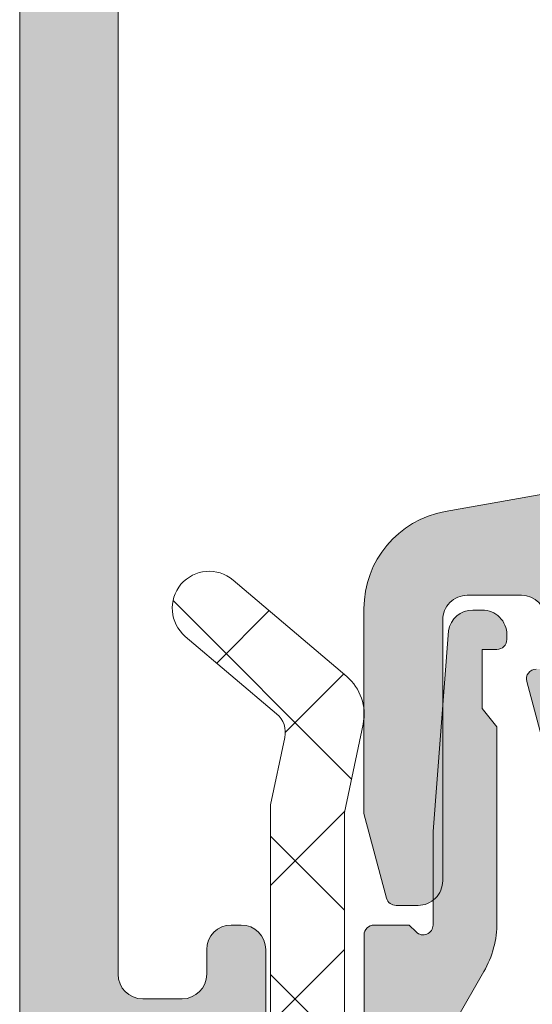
# Model space of a CAD drawing. Header units: millimetres. Extents: x 144573 to 336993, y 74252 to 247042.
# Tile 167 of 256: x 146734 to 146744, y 195403 to 195423. Entities that reach past the tile are written whole.
import ezdxf

# ---------------------------------------------------------------- set-up
doc = ezdxf.new("R2010")
doc.units = ezdxf.units.MM
doc.layers.add('FASÁDA DETAILNÍ', color=255, linetype='Continuous', lineweight=0)

msp = doc.modelspace()

# ---------------------------------------------------------------- hatches: boundary and pattern name
at = {"layer": 'FASÁDA DETAILNÍ'}
h = msp.add_hatch(color=256, dxfattribs=at)
edge = h.paths.add_edge_path()
edge.add_arc((146734.1620212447, 195394.7692411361), 0.5000674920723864, 180.0077324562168, 269.9922675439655)
edge.add_line((146734.1619537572, 195394.2691736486), (146738.1619537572, 195394.2691736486))
edge.add_arc((146738.1618862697, 195394.7692411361), 0.5000674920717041, 270.0077324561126, 359.9922675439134)
edge.add_line((146738.6619537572, 195394.7691736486), (146738.6619537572, 195396.0692224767))
edge.add_arc((146738.1619168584, 195396.0691855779), 0.5000369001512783, 0.004227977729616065, 89.99577202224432)
edge.add_line((146738.1619537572, 195396.5692224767), (146737.6619537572, 195396.5692224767))
edge.add_line((146737.6619537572, 195396.5692224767), (146737.6619537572, 195395.5692224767))
edge.add_line((146737.6619537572, 195395.5692224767), (146736.1619537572, 195395.5692224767))
edge.add_arc((146736.1619167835, 195396.569185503), 0.9999630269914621, 179.9978814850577, 270.00211851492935, ccw=False)
edge.add_line((146735.1619537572, 195396.5692224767), (146735.1619537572, 195400.5692224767))
edge.add_arc((146736.1620306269, 195400.569145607), 1.000076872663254, 90.0044039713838, 179.9955960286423, ccw=False)
edge.add_line((146736.1619537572, 195401.5692224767), (146737.6619537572, 195401.5692224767))
edge.add_line((146737.6619537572, 195401.5692224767), (146737.6619537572, 195400.5692224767))
edge.add_line((146737.6619537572, 195400.5692224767), (146738.1619537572, 195400.5692224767))
edge.add_arc((146738.162011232, 195401.0691650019), 0.4999425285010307, 269.9934131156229, 360.006586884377)
edge.add_line((146738.6619537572, 195401.0692224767), (146738.6619537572, 195403.8692102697))
edge.add_arc((146738.1619537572, 195403.8692102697), 0.5000000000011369, 359.999999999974, 449.9999999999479)
edge.add_line((146738.1619537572, 195404.3692102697), (146737.9619537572, 195404.3692102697))
edge.add_arc((146737.9619537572, 195403.8692102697), 0.5000000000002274, 90.00000000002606, 180.0000000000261)
edge.add_line((146737.4619537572, 195403.8692102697), (146737.4619537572, 195403.3692102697))
edge.add_arc((146736.9619186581, 195403.3692453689), 0.5000351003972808, 270.0040217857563, 359.99597821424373, ccw=False)
edge.add_line((146736.9619537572, 195402.8692102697), (146736.1619507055, 195402.8692102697))
edge.add_arc((146736.1619672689, 195403.3692268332), 0.5000165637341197, 180.0018979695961, 269.9981020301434, ccw=False)
edge.add_line((146735.6619507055, 195403.3692102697), (146735.6619507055, 195434.6692041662))
edge.add_line((146735.6619507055, 195434.6692041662), (146736.0943473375, 195440.7076617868))
edge.add_arc((146737.0935670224, 195440.6692057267), 0.9999594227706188, 90.00000000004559, 177.7959971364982, ccw=False)
edge.add_line((146737.0935670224, 195441.6691651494), (146743.7620192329, 195441.6691651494))
edge.add_arc((146743.7620192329, 195441.1691651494), 0.5000000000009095, 0, 89.99999999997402, ccw=False)
edge.add_line((146744.2620192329, 195441.1691651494), (146744.2620192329, 195440.2691651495))
edge.add_arc((146744.7620192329, 195440.2691651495), 0.5000000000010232, 179.9999999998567, 269.9999999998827)
edge.add_line((146744.7620192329, 195439.7691651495), (146746.1620207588, 195439.7691651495))
edge.add_arc((146746.4295413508, 195439.6903287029), 0.2788950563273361, 88.83541062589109, 163.5801235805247, ccw=False)
edge.add_line((146746.4352097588, 195439.9691661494), (146746.8888037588, 195439.9691661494))
edge.add_arc((146746.8944644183, 195439.6902980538), 0.2789255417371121, 16.42459455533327, 91.1628700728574, ccw=False)
edge.add_line((146747.1620077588, 195439.7691651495), (146749.0420187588, 195439.7691651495))
edge.add_arc((146749.0420187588, 195440.0691651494), 0.2999999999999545, 270, 360)
edge.add_line((146749.3420187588, 195440.0691651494), (146749.3420187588, 195441.0491394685))
edge.add_arc((146749.0420187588, 195441.0491394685), 0.2999999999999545, 0, 90)
edge.add_line((146749.0420187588, 195441.3491394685), (146746.2820207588, 195441.3491394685))
edge.add_arc((146746.2820207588, 195441.4691394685), 0.1200000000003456, 179.9999999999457, 270.00000000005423, ccw=False)
edge.add_line((146746.1620207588, 195441.4691394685), (146746.1620207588, 195445.7691651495))
edge.add_arc((146746.6620207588, 195445.7691651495), 0.5, 90, 180, ccw=False)
edge.add_line((146746.6620207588, 195446.2691651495), (146747.3620207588, 195446.2691651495))
edge.add_line((146747.3620207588, 195446.2691651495), (146749.7548410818, 195444.8876696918))
edge.add_arc((146749.8239009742, 195445.0072849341), 0.1381197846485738, 240.0000000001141, 360.0000000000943)
edge.add_line((146749.9620207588, 195445.0072849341), (146749.9620207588, 195448.7691651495))
edge.add_arc((146751.9620207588, 195448.7691651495), 1.999999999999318, 89.99999999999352, 179.9999999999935, ccw=False)
edge.add_line((146751.9620207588, 195450.7691651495), (146752.5300161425, 195450.7691651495))
edge.add_arc((146752.5300161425, 195451.2691651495), 0.500000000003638, 270.0000000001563, 304.4790717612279)
edge.add_arc((146749.9825428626, 195454.9786637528), 4.999999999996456, 304.4790717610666, 354.6507719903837)
edge.add_arc((146754.8238940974, 195454.5310453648), 0.1381197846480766, 352.2975625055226, 479.9999999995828)
edge.add_line((146754.7548342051, 195454.6506606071), (146752.3620138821, 195453.2691651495))
edge.add_line((146752.3620138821, 195453.2691651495), (146751.662013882, 195453.2691651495))
edge.add_arc((146751.6620138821, 195453.7691651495), 0.5, 180, 270, ccw=False)
edge.add_line((146751.1620138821, 195453.7691651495), (146751.1620138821, 195458.0691908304))
edge.add_arc((146751.2820138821, 195458.0691908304), 0.1199999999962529, 90.00000000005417, 179.9999999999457, ccw=False)
edge.add_line((146751.2820138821, 195458.1891908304), (146754.0420118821, 195458.1891908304))
edge.add_arc((146754.0420118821, 195458.4891908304), 0.2999999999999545, 270, 360)
edge.add_line((146754.3420118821, 195458.4891908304), (146754.3420118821, 195459.4691651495))
edge.add_arc((146754.0420118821, 195459.4691651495), 0.3000000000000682, 0, 90)
edge.add_line((146754.0420118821, 195459.7691651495), (146752.1620008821, 195459.7691651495))
edge.add_arc((146751.8944575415, 195459.8480322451), 0.2789255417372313, 268.83712992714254, 343.5754054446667, ccw=False)
edge.add_line((146751.8887968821, 195459.5691641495), (146751.4352028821, 195459.5691641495))
edge.add_arc((146751.4295344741, 195459.848001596), 0.2788950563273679, 196.4198764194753, 271.1645893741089, ccw=False)
edge.add_line((146751.1620138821, 195459.7691651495), (146748.1619553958, 195459.7691651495))
edge.add_line((146748.1619553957, 195459.7691651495), (146747.4618525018, 195459.069092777))
edge.add_line((146747.4618525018, 195459.069092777), (146747.4618525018, 195458.4690866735))
edge.add_line((146747.4618525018, 195458.4690866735), (146749.0618586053, 195458.4690866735))
edge.add_arc((146749.061849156, 195457.9690772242), 0.5000094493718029, 0.0010827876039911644, 89.9989172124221, ccw=False)
edge.add_line((146749.5618586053, 195457.9690866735), (146749.5618586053, 195457.5736585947))
edge.add_arc((146749.0618586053, 195457.5736585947), 0.5000000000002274, -15.000000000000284, 0, ccw=False)
edge.add_line((146749.5448215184, 195457.4442490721), (146749.1606127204, 195456.010362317))
edge.add_arc((146748.1946868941, 195456.2691813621), 1.00000000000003, 269.99999999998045, 344.99999999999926, ccw=False)
edge.add_line((146748.1946868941, 195455.2691813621), (146742.4618647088, 195455.2691813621))
edge.add_line((146742.4618647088, 195455.2691813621), (146742.4618647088, 195458.4690866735))
edge.add_line((146742.4618647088, 195458.4690866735), (146743.2618525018, 195458.4690866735))
edge.add_line((146743.2618525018, 195458.4690866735), (146743.2618525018, 195459.069092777))
edge.add_line((146743.2618525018, 195459.069092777), (146742.0494196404, 195459.7690744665))
edge.add_line((146742.0494196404, 195459.7690744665), (146740.9618647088, 195459.7690744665))
edge.add_line((146740.9618647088, 195459.7690744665), (146740.9618647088, 195444.7691651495))
edge.add_arc((146740.4618647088, 195444.7691651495), 0.4999999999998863, -90.00000000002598, 0, ccw=False)
edge.add_line((146740.4618647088, 195444.2691651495), (146734.6619537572, 195444.2691651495))
edge.add_arc((146734.6619537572, 195443.2691651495), 1, 89.99999999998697, 180)
edge.add_line((146733.6619537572, 195443.2691651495), (146733.6619537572, 195394.7691736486))
edge = h.paths.add_edge_path(flags=16)
edge.add_line((146743.2618525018, 195453.6691813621), (146747.6618525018, 195453.6691813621))
edge.add_arc((146747.6618525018, 195453.1691813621), 0.5, 0, 90, ccw=False)
edge.add_line((146748.1618525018, 195453.1691813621), (146748.1618525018, 195448.7691813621))
edge.add_arc((146747.6618525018, 195448.7691813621), 0.5, -90, 0, ccw=False)
edge.add_line((146747.6618525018, 195448.2691813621), (146743.2618525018, 195448.2691813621))
edge.add_arc((146743.2618525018, 195448.7691813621), 0.5, 180, 270, ccw=False)
edge.add_line((146742.7618525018, 195448.7691813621), (146742.7618525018, 195453.1691813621))
edge.add_arc((146743.2618525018, 195453.1691813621), 0.5, 90, 180, ccw=False)
h = msp.add_hatch(color=256, dxfattribs=at)
edge = h.paths.add_edge_path(flags=16)
edge.add_line((146746.1581687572, 195411.9690298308), (146750.3579187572, 195411.9690298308))
edge.add_ellipse((146750.3579191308, 195411.4690302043), major_axis=(-0.4999996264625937, 0), ratio=1, start_angle=179.9999571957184, end_angle=270.0000428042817, ccw=False)
edge.add_line((146750.8579187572, 195411.4690298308), (146750.8579187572, 195407.0690058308))
edge.add_ellipse((146750.3579191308, 195407.0690054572), major_axis=(-0.4999996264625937, 0), ratio=1, start_angle=89.99995719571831, end_angle=180.0000428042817, ccw=False)
edge.add_line((146750.3579187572, 195406.5690058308), (146746.1581697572, 195406.5690058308))
edge.add_ellipse((146746.1581702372, 195407.0690063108), major_axis=(-0.5000004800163, 0), ratio=1, start_angle=5.500573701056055e-05, end_angle=89.99994499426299, ccw=False)
edge.add_line((146745.6581697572, 195407.0690058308), (146745.6581687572, 195411.4690298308))
edge.add_ellipse((146746.1581683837, 195411.4690302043), major_axis=(-0.4999996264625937, 0), ratio=1, start_angle=-90.00004280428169, end_angle=4.280428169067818e-05, ccw=False)
edge = h.paths.add_edge_path()
edge.add_line((146749.0715727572, 195413.9674108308), (146742.3085727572, 195412.7676508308))
edge.add_arc((146742.6579171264, 195410.7983991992), 1.999998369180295, 100.0595901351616, 180.000039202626)
edge.add_line((146740.6579187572, 195410.7983978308), (146740.6579187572, 195406.6334248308))
edge.add_line((146740.6579187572, 195406.6334248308), (146741.1181997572, 195404.9156358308))
edge.add_arc((146741.3113848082, 195404.9673997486), 0.1999999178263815, 195.0000385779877, 269.9999853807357)
edge.add_line((146741.3113847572, 195404.7673998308), (146741.7579187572, 195404.7673998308))
edge.add_arc((146741.7579191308, 195405.2673994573), 0.4999996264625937, 269.9999571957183, 360.0000428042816)
edge.add_line((146742.2579187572, 195405.2673998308), (146742.2579187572, 195410.5673998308))
edge.add_arc((146742.7579183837, 195410.5674002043), 0.4999996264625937, 89.99995719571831, 180.0000428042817, ccw=False)
edge.add_line((146742.7579187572, 195411.0673998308), (146743.8581687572, 195411.0673998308))
edge.add_arc((146743.8581682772, 195410.5673993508), 0.5000004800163, 5.500573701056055e-05, 89.99994499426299, ccw=False)
edge.add_line((146744.3581687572, 195410.5673998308), (146744.3581687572, 195409.5673998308))
edge.add_line((146744.3581687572, 195409.5673998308), (146744.1581687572, 195409.5673998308))
edge.add_arc((146744.1581690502, 195409.3673996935), 0.2000001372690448, 90.00008393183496, 195.0000053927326)
edge.add_line((146743.9649837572, 195409.3156358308), (146744.3581697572, 195407.8482478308))
edge.add_line((146744.3581697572, 195407.8482478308), (146744.3581697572, 195405.7673998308))
edge.add_arc((146745.3581707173, 195405.7674007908), 1.000000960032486, 180.0000550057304, 269.9999449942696)
edge.add_line((146745.3581697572, 195404.7673998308), (146756.2576717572, 195404.7673998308))
edge.add_arc((146756.257672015, 195405.1674001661), 0.4000003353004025, 269.9999630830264, 389.9999168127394)
edge.add_line((146756.6040827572, 195405.3673998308), (146756.1059167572, 195406.2302478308))
edge.add_line((146756.1059167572, 195406.2302478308), (146755.6780467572, 195407.7224088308))
edge.add_arc((146755.3896679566, 195407.6397174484), 0.3000003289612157, 16.00001688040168, 120.179241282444)
edge.add_line((146755.2388557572, 195407.8990548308), (146752.7732447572, 195406.4673198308))
edge.add_line((146752.7732447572, 195406.4673198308), (146752.3528257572, 195406.4673198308))
edge.add_arc((146752.3493332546, 195406.6588881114), 0.191600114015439, 177.477778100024, 271.0444500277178, ccw=False)
edge.add_line((146752.1579187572, 195406.6673198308), (146752.1579187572, 195413.1567588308))
edge.add_arc((146752.3570852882, 195413.1749965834), 0.1999998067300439, 65.8590518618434, 185.2320045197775, ccw=False)
edge.add_line((146752.4388817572, 195413.3575048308), (146754.8225667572, 195412.2891838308))
edge.add_arc((146754.9043635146, 195412.4716924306), 0.2000002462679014, 245.8590177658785, 338.0262022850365)
edge.add_line((146755.0898347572, 195412.3968558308), (146755.9061947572, 195414.4200838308))
edge.add_arc((146755.5352528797, 195414.5697569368), 0.399999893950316, 338.0261821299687, 450.0000175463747)
edge.add_line((146755.5352527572, 195414.9697568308), (146753.4711057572, 195414.9697578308))
edge.add_arc((146753.4711048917, 195414.6697581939), 0.299999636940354, 89.99983470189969, 142.0950865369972)
edge.add_arc((146752.9976853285, 195415.0383687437), 0.3000002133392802, 254.0001379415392, 322.0953474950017, ccw=False)
edge.add_line((146752.9149947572, 195414.7499898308), (146752.1571057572, 195414.9673118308))
edge.add_arc((146752.1571053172, 195413.3673127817), 1.599999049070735, 89.99998424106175, 148.4076055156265)
edge.add_arc((146750.3683332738, 195414.4674448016), 0.4999999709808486, 270.001545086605, 328.4076640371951, ccw=False)
edge.add_line((146750.3683467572, 195413.9674448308), (146749.0715727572, 195413.9674108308))
h = msp.add_hatch(dxfattribs=at)
h.set_pattern_fill('ANSI37', color=256, scale=0.625, angle=-1.272221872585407e-14, style=0)
h.set_pattern_definition([(44.99999999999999, (146740.6619537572, 195404.2691738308), (-1.403165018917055, 1.403165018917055), []), (135, (146740.6619537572, 195404.2691738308), (-1.403165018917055, -1.403165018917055), [])])
edge = h.paths.add_edge_path()
edge.add_ellipse((146745.2825155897, 195395.3822583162), major_axis=(-5.039467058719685, 0), ratio=1, start_angle=4.964461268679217, end_angle=60.20821553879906)
edge.add_ellipse((146742.9277153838, 195391.2691738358), major_axis=(-0.3000000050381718, 0), ratio=1, start_angle=60.20782701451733, end_angle=89.99930738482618)
edge.add_line((146742.9277117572, 195390.9691738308), (146743.4619957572, 195390.9691708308))
edge.add_ellipse((146743.4619969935, 195391.2691705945), major_axis=(-0.2999997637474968, 0), ratio=1, start_angle=89.99976389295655, end_angle=180.0000451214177)
edge.add_line((146743.7619967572, 195391.2691708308), (146743.7619967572, 195392.8191678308))
edge.add_ellipse((146744.0620073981, 195392.8191601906), major_axis=(-0.3000106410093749, 0), ratio=1, start_angle=270.00432394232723, end_angle=359.99854088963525, ccw=False)
edge.add_line((146744.0619847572, 195393.1191708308), (146745.4619667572, 195393.1191818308))
edge.add_ellipse((146745.4619639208, 195393.4191716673), major_axis=(-0.2999898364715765, 0), ratio=1, start_angle=90.00054174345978, end_angle=179.9996492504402)
edge.add_line((146745.7619537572, 195393.4191698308), (146745.7619537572, 195395.1191818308))
edge.add_ellipse((146745.4619436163, 195395.1191746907), major_axis=(-0.3000101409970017, 0), ratio=1, start_angle=180.0013636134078, end_angle=269.9955805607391)
edge.add_line((146745.4619667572, 195395.4191848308), (146743.8981357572, 195395.4191738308))
edge.add_ellipse((146743.8652787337, 195395.7203328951), major_axis=(-0.3029461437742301, 0), ratio=1, start_angle=-13.483577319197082, end_angle=96.22645090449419, ccw=False)
edge.add_ellipse((146732.5493144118, 195404.4252560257), major_axis=(-14.00076634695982, 0), ratio=1, start_angle=141.9243799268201, end_angle=164.6982677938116)
edge.add_ellipse((146746.5415521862, 195400.6185424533), major_axis=(-0.5004721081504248, 0), ratio=1, start_angle=230.193365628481, end_angle=347.0823914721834, ccw=False)
edge.add_line((146746.8619537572, 195401.0030098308), (146746.8619537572, 195392.7197308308))
edge.add_ellipse((146746.3619540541, 195392.7197313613), major_axis=(-0.4999997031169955, 0), ratio=1, start_angle=119.9999803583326, end_angle=179.9999392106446, ccw=False)
edge.add_line((146746.6119537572, 195392.2867188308), (146746.3119537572, 195392.1135128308))
edge.add_ellipse((146746.5619534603, 195391.6805003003), major_axis=(-0.4999997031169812, 0), ratio=1, start_angle=299.9999803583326, end_angle=359.9999392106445)
edge.add_line((146746.0619537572, 195391.6805008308), (146746.0619537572, 195390.0511528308))
edge.add_ellipse((146747.0619531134, 195390.0511520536), major_axis=(-0.9999993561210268, 0), ratio=1, start_angle=-4.452863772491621e-05, end_angle=59.94966113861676)
edge.add_ellipse((146742.9056263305, 195382.8667713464), major_axis=(-7.300023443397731, 0), ratio=1, start_angle=191.2855536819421, end_angle=239.94964541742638, ccw=False)
edge.add_ellipse((146749.9619633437, 195384.6820034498), major_axis=(-0.3999905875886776, 0), ratio=1, start_angle=20.501829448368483, end_angle=104.85297522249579, ccw=False)
edge.add_ellipse((146743.612865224, 195382.3079365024), major_axis=(-6.378448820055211, 0), ratio=1, start_angle=200.5018745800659, end_angle=255.5474022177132)
edge.add_line((146745.2047917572, 195388.4845358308), (146743.7940847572, 195388.8481228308))
edge.add_line((146743.7940847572, 195388.8481228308), (146742.9313837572, 195389.0582358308))
edge.add_ellipse((146744.2619487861, 195394.3948585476), major_axis=(-5.499995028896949, 0), ratio=1, start_angle=-3.420218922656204e-05, end_angle=76.0000450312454, ccw=False)
edge.add_line((146738.7619537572, 195394.3948618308), (146738.7619537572, 195406.8128898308))
edge.add_line((146738.7619537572, 195406.8128898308), (146739.0495727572, 195408.1759468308))
edge.add_ellipse((146738.5603464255, 195408.2791794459), major_axis=(-0.4999993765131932, 0), ratio=1, start_angle=168.0846992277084, end_angle=229.7162484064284)
edge.add_line((146738.8836327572, 195408.6606048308), (146737.0270247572, 195410.2342158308))
edge.add_ellipse((146737.5119542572, 195410.8063548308), major_axis=(-0.7499997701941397, 0), ratio=1, start_angle=-130.28370615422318, end_angle=49.716293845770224, ccw=False)
edge.add_line((146737.9968837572, 195411.3784938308), (146740.3085277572, 195409.4192078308))
edge.add_ellipse((146739.6619555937, 195408.6563562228), major_axis=(-0.9999990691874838, 0), ratio=1, start_angle=168.0847521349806, end_angle=229.7163013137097, ccw=False)
edge.add_line((146740.6404087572, 195408.4498918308), (146740.2619537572, 195406.6563548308))
edge.add_line((146740.2619537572, 195406.6563548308), (146740.2619537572, 195394.9461538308))
h = msp.add_hatch(color=256, dxfattribs=at)
edge = h.paths.add_edge_path()
edge.add_line((146743.0619537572, 195408.7691738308), (146743.3619537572, 195408.3959688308))
edge.add_line((146743.3619537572, 195408.3959688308), (146743.3619537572, 195404.4227638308))
edge.add_ellipse((146741.3619465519, 195404.4227654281), major_axis=(-2.000007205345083, 0), ratio=1, start_angle=150.0000663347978, end_angle=179.9999542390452, ccw=False)
edge.add_line((146743.0940047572, 195403.4227638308), (146742.5299027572, 195402.4457118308))
edge.add_ellipse((146744.2619609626, 195401.4457102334), major_axis=(-2.00000720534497, 0), ratio=1, start_angle=330.0000663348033, end_angle=359.9999542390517)
edge.add_line((146742.2619537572, 195401.4457118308), (146742.2619537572, 195395.7258778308))
edge.add_ellipse((146742.7619533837, 195395.7258774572), major_axis=(-0.4999996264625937, 0), ratio=1, start_angle=-4.280428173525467e-05, end_angle=90.00004280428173)
edge.add_line((146742.7619537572, 195395.2258778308), (146744.6619537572, 195395.2258778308))
edge.add_ellipse((146744.6622117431, 195394.7261358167), major_axis=(-0.4997420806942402, 0), ratio=1, start_angle=179.9704217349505, end_angle=270.0295782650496, ccw=False)
edge.add_line((146745.1619537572, 195394.7258778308), (146745.1619537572, 195393.7258778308))
edge.add_ellipse((146744.6622117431, 195393.7256198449), major_axis=(-0.4997420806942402, 0), ratio=1, start_angle=89.97042173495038, end_angle=180.0295782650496, ccw=False)
edge.add_line((146744.6619537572, 195393.2258778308), (146743.6619537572, 195393.2258778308))
edge.add_ellipse((146743.6616932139, 195392.7261383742), major_axis=(-0.4997395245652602, 0), ratio=1, start_angle=-90.02987163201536, end_angle=0.02987163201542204)
edge.add_line((146743.1619537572, 195392.7258778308), (146743.1619537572, 195391.7258778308))
edge.add_ellipse((146742.6622056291, 195391.7256239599), major_axis=(-0.4997481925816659, 0), ratio=1, start_angle=89.97112306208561, end_angle=180.0291061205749, ccw=False)
edge.add_line((146742.6619537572, 195391.2258758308), (146742.4289227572, 195391.2258758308))
edge.add_ellipse((146742.4289222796, 195391.725875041), major_axis=(-0.4999992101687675, 0), ratio=1, start_angle=53.75068700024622, end_angle=90.00005473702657, ccw=False)
edge.add_ellipse((146744.2619601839, 195394.2258783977), major_axis=(-3.600006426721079, 0), ratio=1, start_angle=4.085366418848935e-05, end_angle=53.75061391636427, ccw=False)
edge.add_line((146740.6619537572, 195394.2258758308), (146740.6619537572, 195404.1691738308))
edge.add_ellipse((146740.8619536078, 195404.1691739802), major_axis=(-0.1999998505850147, 0), ratio=1, start_angle=-90.00004280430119, end_angle=4.280430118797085e-05, ccw=False)
edge.add_line((146740.8619537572, 195404.3691738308), (146741.5791747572, 195404.3691738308))
edge.add_line((146741.5791747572, 195404.3691738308), (146741.7200737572, 195404.2282128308))
edge.add_ellipse((146741.8619536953, 195404.3691742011), major_axis=(-0.2000000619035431, 0), ratio=1, start_angle=44.81392438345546, end_angle=179.9998939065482)
edge.add_line((146742.0619537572, 195404.3691738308), (146742.0619537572, 195406.2687428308))
edge.add_line((146742.0619537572, 195406.2687428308), (146742.3762717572, 195410.3473908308))
edge.add_ellipse((146742.8701163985, 195410.2691733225), major_axis=(-0.5000005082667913, 0), ratio=1, start_angle=270.0000734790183, end_angle=350.9999772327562, ccw=False)
edge.add_line((146742.8701157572, 195410.7691738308), (146743.0619537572, 195410.7691738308))
edge.add_ellipse((146743.0619541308, 195410.2691742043), major_axis=(-0.4999996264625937, 0), ratio=1, start_angle=179.9999571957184, end_angle=270.0000428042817, ccw=False)
edge.add_line((146743.5619537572, 195410.2691738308), (146743.5619537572, 195410.1691738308))
edge.add_ellipse((146743.3619539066, 195410.1691736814), major_axis=(-0.1999998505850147, 0), ratio=1, start_angle=89.99995719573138, end_angle=180.0000428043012, ccw=False)
edge.add_line((146743.3619537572, 195409.9691738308), (146743.0619537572, 195409.9691738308))
edge.add_line((146743.0619537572, 195409.9691738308), (146743.0619537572, 195408.7691738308))

# ---------------------------------------------------------------- linework, layer by layer
for points in [[(146733.6619537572, 195443.2691651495), (146733.6619537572, 195394.7691736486, 0.4141345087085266)], [(146738.6619537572, 195401.0692224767), (146738.6619537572, 195403.8692102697, 0.4142135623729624), (146738.1619537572, 195404.3692102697), (146737.9619537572, 195404.3692102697, 0.414213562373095), (146737.4619537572, 195403.8692102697), (146737.4619537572, 195403.3692102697, -0.4141724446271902), (146736.9619537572, 195402.8692102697), (146736.1619507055, 195402.8692102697, -0.4141941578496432), (146735.6619507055, 195403.3692102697), (146735.6619507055, 195434.6692041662)], [(146749.0715727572, 195413.9674108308), (146742.3085727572, 195412.7676508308), (146742.3085727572, 195412.7676508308, 0.363676), (146740.6579187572, 195410.7983978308), (146740.6579187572, 195406.6334248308), (146741.1181997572, 195404.9156358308), (146741.1181997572, 195404.9156358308, 0.339454), (146741.3113847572, 195404.7673998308), (146741.7579187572, 195404.7673998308), (146741.7579187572, 195404.7673998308, 0.414214), (146742.2579187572, 195405.2673998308), (146742.2579187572, 195410.5673998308), (146742.2579187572, 195410.5673998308, -0.414214), (146742.7579187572, 195411.0673998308), (146743.8581687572, 195411.0673998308), (146743.8581687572, 195411.0673998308, -0.414213), (146744.3581687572, 195410.5673998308)], [(146744.1581687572, 195409.5673998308, 0.493145), (146743.9649837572, 195409.3156358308), (146744.3581697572, 195407.8482478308)]]:
    msp.add_lwpolyline(points, format="xyb", dxfattribs=at)
at = {"layer": 'FASÁDA DETAILNÍ', "extrusion": (0, 0, -1)}
for points in [[(-146738.7619537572, 195394.3948618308), (-146738.7619537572, 195406.8128898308), (-146739.0495727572, 195408.1759468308), (-146739.0495727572, 195408.1759468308, -0.275594), (-146738.8836327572, 195408.6606048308), (-146737.0270247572, 195410.2342158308), (-146737.0270247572, 195410.2342158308, 1), (-146737.9968837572, 195411.3784938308), (-146740.3085277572, 195409.4192078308), (-146740.3085277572, 195409.4192078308, 0.275594), (-146740.6404087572, 195408.4498918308), (-146740.2619537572, 195406.6563548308), (-146740.2619537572, 195394.9461538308)], [(-146740.6619537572, 195394.2258758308), (-146740.6619537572, 195404.1691738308), (-146740.6619537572, 195404.1691738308, 0.414214), (-146740.8619537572, 195404.3691738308), (-146741.5791747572, 195404.3691738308), (-146741.7200737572, 195404.2282128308), (-146741.7200737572, 195404.2282128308, -0.669353), (-146742.0619537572, 195404.3691738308), (-146742.0619537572, 195406.2687428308), (-146742.3762717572, 195410.3473908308), (-146742.3762717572, 195410.3473908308, 0.368919), (-146742.8701157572, 195410.7691738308), (-146743.0619537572, 195410.7691738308), (-146743.0619537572, 195410.7691738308, 0.414214), (-146743.5619537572, 195410.2691738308), (-146743.5619537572, 195410.1691738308), (-146743.5619537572, 195410.1691738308, 0.414214), (-146743.3619537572, 195409.9691738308), (-146743.0619537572, 195409.9691738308), (-146743.0619537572, 195408.7691738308), (-146743.0619537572, 195408.7691738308), (-146743.3619537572, 195408.3959688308), (-146743.3619537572, 195404.4227638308), (-146743.3619537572, 195404.4227638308, 0.131652), (-146743.0940047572, 195403.4227638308), (-146742.5299027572, 195402.4457118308)]]:
    msp.add_lwpolyline(points, format="xyb", dxfattribs=at)

doc.saveas('drawing.dxf')
